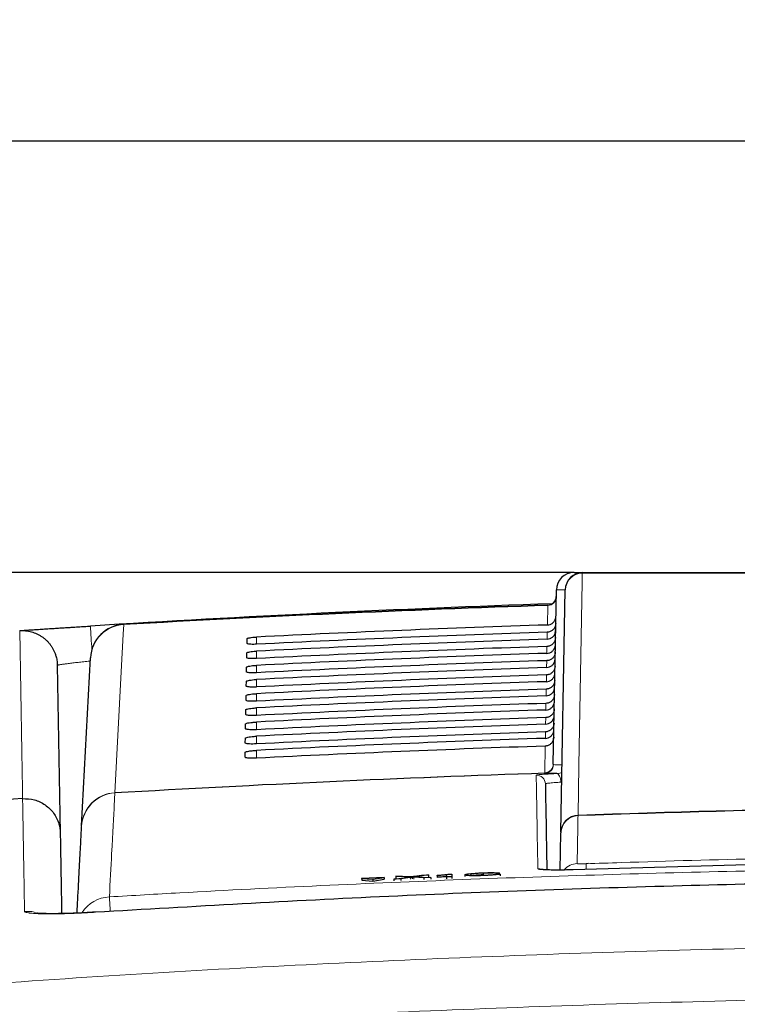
# Paper-space layout 'Blatt5' of a CAD drawing. Header units: millimetres. Extents: x 5 to 418, y 2 to 292.
# Tile 21 of 31: x 182 to 209, y 222 to 260. Entities that reach past the tile are written whole.
import ezdxf

# ---------------------------------------------------------------- set-up
doc = ezdxf.new("R2010")
doc.units = ezdxf.units.MM
doc.layers.add('SLD-0', color=7, linetype='Continuous')
doc.styles.add('SLDTEXTSTYLE0', font='TXT', dxfattribs={"width": 0.605})
doc.dimstyles.new('SLDDIMSTYLE6', dxfattribs={"dimtxt": 3.5, "dimasz": 3.302, "dimexe": 0, "dimexo": 0.0625, "dimgap": 0.875, "dimtad": 1, "dimlfac": 1.5, "dimrnd": 1e-09, "dimzin": 12, "dimdsep": 46, "dimtxsty": 'SLDTEXTSTYLE0', "dimsah": 1, "dimcen": 0.09, "dimadec": 0, "dimazin": 3, "dimtfac": 1, "dimtofl": 0, "dimtmove": 0, "dimatfit": 3, "dimfxl": 1, "dimfrac": 2, "dimtolj": 1, "dimtzin": 12, "dimarcsym": 0})

# ---------------------------------------------------------------- blocks, each defined once
blk = doc.blocks.new('_D_28')
at = {"layer": 'SLD-0'}
for p, q in [((202.678, 238.687), (138.356, 238.687)), ((139.356, 124.087), (139.356, 238.687)), ((149.356, 124.087), (138.356, 124.087))]:
    blk.add_line(p, q, dxfattribs=at)
for points in [[(139.356, 238.687), (138.848, 235.385), (139.864, 235.385)], [(139.356, 124.087), (139.864, 127.389), (138.848, 127.389)]]:
    blk.add_solid(points, dxfattribs=at)
at = {"layer": 'SLD-0', "insert": (134.844, 175.372), "char_height": 3.5, "attachment_point": 1, "rotation": 90, "style": 'SLDTEXTSTYLE0'}
blk.add_mtext('171,9', dxfattribs=at)
blk = doc.blocks.new('_D_29')
at = {"layer": 'SLD-0'}
for p, q in [((149.356, 124.887), (149.356, 255.974)), ((298.023, 124.887), (298.023, 255.974)), ((149.356, 254.974), (298.023, 254.974))]:
    blk.add_line(p, q, dxfattribs=at)
for points in [[(149.356, 254.974), (152.658, 254.466), (152.658, 255.482)], [(298.023, 254.974), (294.721, 255.482), (294.721, 254.466)]]:
    blk.add_solid(points, dxfattribs=at)
at = {"layer": 'SLD-0', "insert": (219.679, 259.485), "char_height": 3.5, "attachment_point": 1, "style": 'SLDTEXTSTYLE0'}
blk.add_mtext('223', dxfattribs=at)

psp = doc.layouts.new('Blatt5')

# ---------------------------------------------------------------- linework, layer by layer
at = {"color": 7, "linetype": 'Continuous', "lineweight": 25}
for p, q in [((202.6779, 238.6874), (203.0122, 238.6874)), ((201.8966, 231.4615), (202.0113, 238.0324)), ((202.1863, 228.9047), (202.3457, 238.0324)), ((181.7513, 236.4974), (181.7507, 236.4973)), ((190.3327, 236.0122), (190.3358, 236.191)), ((190.3233, 235.4758), (190.3264, 235.6546)), ((183.1721, 235.1902), (183.2828, 228.8524)), ((184.0901, 229.133), (184.4225, 235.4748)), ((190.314, 234.9395), (190.3171, 235.1183)), ((190.3046, 234.4031), (190.3077, 234.5819)), ((190.2952, 233.8668), (190.2984, 234.0455)), ((190.2859, 233.3304), (190.289, 233.5092)), ((190.2765, 232.794), (190.2796, 232.9728)), ((190.2671, 232.2577), (190.2703, 232.4365)), ((190.2578, 231.7213), (190.2609, 231.9001)), ((181.8607, 230.1573), (181.8613, 230.1573)), ((202.1612, 227.4633), (202.1856, 228.8618)), ((202.1863, 228.9047), (202.1856, 228.8618)), ((203.211, 227.7048), (203.131, 227.7014)), ((195.5071, 227.1818), (194.661, 227.1485)), ((194.661, 227.1485), (195.0856, 227.1164)), ((194.661, 227.1485), (194.6636, 227.082)), ((194.6636, 227.082), (195.0883, 227.0499)), ((195.0856, 227.1164), (195.5071, 227.1818)), ((195.0856, 227.1164), (195.0883, 227.0499)), ((195.0883, 227.0499), (195.5097, 227.1153)), ((195.5071, 227.1818), (195.5097, 227.1153)), ((195.8717, 227.1229), (196.4361, 227.2)), ((196.1353, 227.1333), (195.8717, 227.1229)), ((195.8717, 227.1229), (195.8743, 227.0565)), ((195.9469, 227.2279), (196.2071, 227.2381)), ((196.4361, 227.2), (195.9469, 227.2279)), ((195.9469, 227.2279), (195.9495, 227.1614)), ((195.9591, 227.1609), (195.9495, 227.1614)), ((196.4966, 227.1826), (196.1353, 227.1333)), ((196.1353, 227.1333), (196.1379, 227.0676)), ((196.2071, 227.2381), (196.4753, 227.2228)), ((196.5685, 227.1924), (196.5711, 227.1277)), ((197.0057, 227.1675), (196.6316, 227.1888)), ((196.6549, 227.2299), (196.9204, 227.2662)), ((197.1844, 227.2765), (196.6982, 227.2101)), ((196.6982, 227.2101), (197.2663, 227.1778)), ((196.9204, 227.2662), (197.1844, 227.2765)), ((197.2663, 227.1778), (197.0057, 227.1675)), ((197.0057, 227.1675), (197.0083, 227.1035)), ((197.1844, 227.2765), (197.1869, 227.2125)), ((197.2663, 227.1778), (197.2688, 227.1141)), ((197.5103, 227.2518), (197.5099, 227.2638)), ((197.5103, 227.2518), (197.5128, 227.1882)), ((197.866, 227.2013), (197.8634, 227.2807)), ((198.0625, 227.2091), (197.866, 227.2013)), ((197.866, 227.2013), (197.8685, 227.1379)), ((197.9326, 227.306), (198.0591, 227.3109)), ((198.0591, 227.3109), (198.0625, 227.2091)), ((198.0591, 227.3109), (198.0616, 227.2472)), ((198.0625, 227.2091), (198.065, 227.1456)), ((198.5518, 227.2801), (198.5543, 227.2163)), ((199.246, 227.3471), (199.2485, 227.2821)), ((199.8475, 227.3529), (199.6316, 227.3413)), ((199.672, 227.3084), (199.8882, 227.3135)), ((199.8475, 227.3529), (199.8491, 227.3126)), ((199.8882, 227.3135), (199.8908, 227.247))]:
    psp.add_line(p, q, dxfattribs=at)
at = {"color": 7, "linetype": 'Continuous', "lineweight": 18}
for p, q in [((201.6715, 236.7089), (201.6844, 237.4457)), ((201.6844, 237.4457), (201.6847, 237.4575)), ((201.9938, 237.0266), (201.9936, 237.0266)), ((185.6786, 236.7244), (185.678, 236.7362)), ((201.6622, 236.1743), (201.6668, 236.4373)), ((190.6894, 235.9821), (190.6894, 236.2558)), ((190.6894, 235.445), (190.6894, 235.7212)), ((201.6529, 235.6397), (201.6574, 235.9002)), ((190.6894, 234.9079), (190.6894, 235.1866)), ((201.6436, 235.1052), (201.6481, 235.3632)), ((201.6343, 234.5706), (201.6387, 234.8261)), ((190.6894, 234.3707), (190.6894, 234.652)), ((190.6894, 233.8336), (190.6894, 234.1174)), ((201.625, 234.036), (201.6294, 234.289)), ((201.6156, 233.5015), (201.62, 233.7519)), ((190.6894, 233.2965), (190.6894, 233.5827)), ((190.6894, 232.7594), (190.6894, 233.0481)), ((201.6063, 232.9669), (201.6106, 233.2149)), ((201.597, 232.4323), (201.6013, 232.6778)), ((190.6894, 232.2222), (190.6894, 232.5135)), ((190.6894, 231.6851), (190.6894, 231.9789)), ((201.5744, 231.1371), (201.5919, 232.1407)), ((201.8966, 231.4615), (201.898, 231.4505)), ((201.898, 231.4505), (201.9046, 231.442)), ((201.5762, 231.1264), (201.5744, 231.1371)), ((201.5846, 231.1154), (201.5762, 231.1264)), ((185.343, 230.3711), (185.3449, 230.3825)), ((202.8287, 229.5151), (202.8302, 229.5366)), ((196.4966, 227.1826), (196.4992, 227.1178)), ((196.6316, 227.1888), (196.6342, 227.1243))]:
    psp.add_line(p, q, dxfattribs=at)
at = {"color": 7, "linetype": 'Continuous', "lineweight": 18, "flags": 128}
for points in [[(202.99, 238.6643), (202.984, 238.3188), (202.9598, 236.9369), (202.863, 231.4092), (202.8302, 229.5366)], [(185.6786, 236.7244), (185.6599, 236.3692), (185.5852, 234.9481), (185.3449, 230.3825)], [(181.8613, 230.1573), (181.8552, 230.5113), (181.8306, 231.9274), (181.7513, 236.4974)], [(202.1816, 230.7783), (202.1761, 230.8417), (202.1657, 230.9025), (202.1508, 230.9585), (202.132, 231.0075), (202.11, 231.0478), (202.0855, 231.078), (202.0596, 231.0968), (202.033, 231.1037)], [(202.8287, 229.5151), (202.8272, 229.432), (202.8214, 229.0994), (202.797, 227.7091)], [(181.9347, 225.9048), (182.2041, 225.8956), (182.3529, 225.8667)]]:
    psp.add_lwpolyline(points, dxfattribs=at)
at = {"color": 7, "linetype": 'Continuous', "lineweight": 25}
for centre, radius, start, end in [((202.6779, 238.0207), 0.6667, 90, 179), ((203.0122, 238.0207), 0.6667, 90, 179), ((201.6737, 237.7906), 0.3333, 271.89151, 359), ((223.6894, -395.4459), 633.3333, 91.9756851, 93.5549048), ((223.6894, -428.8459), 666.6667, 91.8915084, 93.2686177), ((185.754, 235.405), 1.3333, 93.26862, 177), ((223.6894, -428.8459), 660.3314, 91.9183596, 93.3291212), ((223.6894, -395.4459), 627, 93.8251817, 94.8388091), ((223.6894, -361.3126), 591.1958, 87.9778569, 92.0221431)]:
    psp.add_arc(centre, radius, start, end, dxfattribs=at)
at = {"color": 7, "linetype": 'Continuous', "lineweight": 18}
for centre, radius, start, end in [((202.9995, 238.0102), 0.6542, 90.83095, 178.05314), ((203.0215, 238.6563), 0.0325, 106.55634, 165.709), ((201.6751, 237.7773), 0.3317, 271.59586, 358.76105), ((223.6894, -428.8459), 666.6549, 91.8915722, 93.2686177), ((17.9433, 225.6262), 166.8422, 3.490744, 3.794925), ((185.7463, 235.4003), 1.3259, 92.92279, 176.77859), ((201.565, 231.4687), 0.3317, 271.62305, 358.7612), ((201.5641, 231.4603), 0.3341, 272.07739, 358.3284), ((223.6894, -428.8459), 660.3427, 91.9190537, 93.3289036), ((201.5713, 231.4485), 0.3333, 272.2748, 358.88583), ((201.2626, 230.7103), 0.3333, 1.01182, 91.95839), ((185.4201, 229.0403), 1.333, 93.31444, 176.99074), ((185.4139, 229.0585), 1.3258, 92.98217, 176.77889), ((223.6894, -361.3126), 591.2173, 87.9780764, 92.0219236), ((202.8514, 228.8495), 0.6659, 91.95675, 178.94807), ((202.8402, 228.8825), 0.6542, 90.87432, 178.05408), ((201.3242, 227.1814), 0.3339, 64.35013, 91.95167), ((202.8204, 227.0424), 0.6671, 92.00553, 139.79922), ((120.1091, 224.5859), 83.0799, 2.001397, 2.148115), ((185.214, 225.1203), 1.3333, 93.3116, 146.14426), ((146.6568, 223.6925), 38.579, 3.30461, 4.101)]:
    psp.add_arc(centre, radius, start, end, dxfattribs=at)
psp.add_ellipse((203.3447, 238.0207), major_axis=(1.3333, -0.0116), ratio=0.0087242, start_param=2.4177126, end_param=3.1415165, dxfattribs=at)
at = {"color": 7, "linetype": 'Continuous', "lineweight": 25}
for centre, major_axis, start_param, end_param in [((223.6894, -430.4048), (0, 667.4769), 0.0329928, 0.0494602), ((223.6894, -427.2949), (0, 664.0975), 0.0331679, 0.0497121), ((223.6894, -430.4036), (0, 666.9417), 0.0330333, 0.0494999), ((223.6894, -427.2962), (0, 663.5622), 0.0332088, 0.0497522), ((223.6894, -430.4023), (0, 666.4065), 0.0330738, 0.0495397), ((223.6894, -427.2974), (0, 663.027), 0.0332497, 0.0497924), ((223.6894, -430.4011), (0, 665.8713), 0.0331144, 0.0495796), ((223.6894, -427.2987), (0, 662.4918), 0.0332907, 0.0498327), ((223.6894, -430.3998), (0, 665.3361), 0.0331551, 0.0496195), ((223.6894, -427.2999), (0, 661.9566), 0.0333318, 0.049873), ((223.6894, -430.3986), (0, 664.8009), 0.0331958, 0.0496595), ((223.6894, -427.3012), (0, 661.4214), 0.033373, 0.0499134), ((223.6894, -430.3973), (0, 664.2657), 0.0332366, 0.0496995), ((223.6894, -427.3024), (0, 660.8862), 0.0334142, 0.0499539), ((223.6894, -430.3961), (0, 663.7304), 0.0332775, 0.0497396), ((223.6894, -427.3037), (0, 660.351), 0.0334555, 0.0499944), ((223.6894, -430.3948), (0, 663.1952), 0.0333184, 0.0497798), ((223.6894, -427.3049), (0, 659.8157), 0.0334968, 0.050035)]:
    psp.add_ellipse(centre, major_axis=major_axis, ratio=0.9999973, start_param=start_param, end_param=end_param, dxfattribs=at)
at = {"color": 7, "linetype": 'Continuous', "lineweight": 18}
for points, knots in [([(244.3889, 238.6643), (242.6848, 238.6644), (239.275, 238.6645), (234.1331, 238.6646), (228.9734, 238.6647), (224.3653, 238.6647), (220.3201, 238.6647), (216.8405, 238.6647), (213.3618, 238.6646), (209.8854, 238.6645), (206.4261, 238.6644), (204.1309, 238.6643), (202.99, 238.6643)], [0, 0, 0, 0, 0.1240156, 0.248154, 0.3726687, 0.4973114, 0.5811585, 0.6650056, 0.7488917, 0.8328946, 0.9169361, 1, 1, 1, 1]), ([(184.4161, 235.352), (184.408, 235.3511), (184.3629, 235.3462), (184.2807, 235.3371), (184.17, 235.3247), (184.062, 235.3123), (183.9228, 235.2961), (183.7911, 235.2802), (183.6702, 235.2651), (183.5856, 235.2543), (183.5078, 235.2441), (183.4362, 235.2344), (183.3726, 235.2255), (183.3172, 235.2175), (183.2704, 235.2104), (183.2319, 235.2041), (183.1999, 235.1983), (183.1768, 235.1933), (183.1737, 235.1912), (183.1721, 235.1902)], [0, 0, 0, 0, 0.0120407, 0.0675763, 0.1243128, 0.1814635, 0.2366319, 0.3488287, 0.4059903, 0.4613296, 0.5170538, 0.5733753, 0.6305156, 0.6857502, 0.741371, 0.7975918, 0.8546354, 0.9268767, 1, 1, 1, 1]), ([(201.2512, 231.0434), (201.2659, 231.0481), (201.2953, 231.0577), (201.5258, 231.0766), (201.7949, 231.0925), (201.9808, 231.1012), (202.033, 231.1037)], [0, 0, 0, 0, 0.2949123, 0.5898446, 0.8848018, 1, 1, 1, 1]), ([(201.9046, 231.442), (201.9331, 231.4375), (201.9838, 231.4296), (202.1552, 231.4293), (202.2304, 231.4291)], [0, 0, 0, 0, 0.560985, 1, 1, 1, 1]), ([(202.033, 231.1037), (202.0705, 231.1069), (202.1369, 231.1127), (202.1985, 231.1318), (202.2253, 231.1401)], [0, 0, 0, 0, 0.5638041, 1, 1, 1, 1]), ([(201.3128, 227.5151), (201.3126, 227.5294), (201.3113, 227.6014), (201.3061, 227.8994), (201.2864, 229.0303), (201.2659, 230.2048), (201.2547, 230.8458), (201.2512, 231.0434)], [0, 0, 0, 0, 0.0088087, 0.0440433, 0.1849823, 0.7487663, 1, 1, 1, 1]), ([(202.1816, 230.7783), (202.1424, 230.776), (202.0031, 230.7677), (201.8014, 230.7519), (201.6288, 230.7322), (201.6068, 230.7215), (201.5958, 230.7162)], [0, 0, 0, 0, 0.1151457, 0.4100518, 0.7050246, 1, 1, 1, 1]), ([(185.343, 230.3711), (185.3417, 230.3463), (185.3352, 230.2225), (185.3043, 229.6333), (185.2439, 228.4842), (185.1667, 227.0153), (185.137, 226.4514)], [0, 0, 0, 0, 0.0322876, 0.1614382, 0.6780666, 1, 1, 1, 1]), ([(181.9347, 225.9048), (181.9335, 225.9729), (181.9276, 226.3132), (181.9131, 227.1455), (181.894, 228.2466), (181.8739, 229.4016), (181.8655, 229.886), (181.8607, 230.1573)], [0, 0, 0, 0, 0.0320694, 0.1603478, 0.4169318, 0.6735157, 1, 1, 1, 1]), ([(203.1305, 227.7), (203.5747, 227.7152), (205.7957, 227.7911), (209.3756, 227.8929), (212.5119, 227.9517), (213.8707, 227.9772)], [0, 0, 0, 0, 0.1241023, 0.6205161, 1, 1, 1, 1]), ([(185.137, 226.4514), (186.0244, 226.5027), (190.4616, 226.7589), (198.4536, 227.1297), (209.1171, 227.4555), (219.7883, 227.6057), (230.4653, 227.5831), (241.1029, 227.3834), (251.6975, 227.0247), (258.7268, 226.6425), (262.2419, 226.4514)], [0, 0, 0, 0, 0.0345653, 0.1728308, 0.3110963, 0.4493987, 0.587812, 0.7262622, 0.8631132, 1, 1, 1, 1]), ([(202.6457, 227.4721), (202.6089, 227.471), (202.535, 227.4687), (202.424, 227.4661), (202.3132, 227.464), (202.2051, 227.4627), (202.0658, 227.4618), (201.9339, 227.4622), (201.8129, 227.464), (201.6998, 227.4667), (201.5995, 227.4707), (201.5146, 227.4759), (201.4592, 227.4804), (201.4122, 227.4854), (201.3734, 227.491), (201.3472, 227.4965), (201.3259, 227.5028), (201.3146, 227.5088), (201.3132, 227.5135), (201.3128, 227.5151)], [0, 0, 0, 0, 0.0528087, 0.1059839, 0.1603151, 0.2150456, 0.2678503, 0.375252, 0.4299774, 0.4827901, 0.590209, 0.6449437, 0.6977626, 0.7509482, 0.8052911, 0.860034, 0.8947686, 0.9647364, 1, 1, 1, 1]), ([(202.797, 227.7091), (202.8007, 227.7069), (202.808, 227.7024), (202.8654, 227.6982), (202.9499, 227.6965), (203.0437, 227.6973), (203.1057, 227.6992), (203.1305, 227.7)], [0, 0, 0, 0, 0.2147505, 0.4295793, 0.6438148, 0.8575512, 1, 1, 1, 1]), ([(184.6073, 225.8699), (184.5086, 225.8639), (184.3102, 225.8519), (183.9682, 225.8349), (183.6225, 225.8213), (183.3526, 225.8142), (183.0954, 225.8095), (182.8541, 225.8079), (182.6424, 225.8107), (182.5215, 225.8141), (182.4308, 225.8173), (182.3269, 225.8225), (182.217, 225.8306), (182.139, 225.8388), (182.0598, 225.85), (181.9985, 225.8627), (181.954, 225.8797), (181.9369, 225.8932), (181.9352, 225.9019), (181.9347, 225.9048)], [0, 0, 0, 0, 0.0706954, 0.142053, 0.2479577, 0.3289213, 0.3562195, 0.4622051, 0.5432392, 0.5705628, 0.5969126, 0.64983, 0.703511, 0.757974, 0.7853377, 0.8645468, 0.9182084, 0.9726485, 1, 1, 1, 1]), ([(170.6559, 222.3975), (175.0618, 222.7489), (183.8756, 223.4518), (197.1282, 224.1472), (210.4015, 224.579), (224.4111, 224.7283), (237.128, 224.5696), (248.5449, 224.1983), (257.9434, 223.747), (267.3384, 223.1629), (273.5946, 222.6526), (276.723, 222.3975)], [0, 0, 0, 0, 0.124856, 0.2497693, 0.3748552, 0.4999988, 0.6455286, 0.7340953, 0.8226824, 0.9113309, 1, 1, 1, 1]), ([(276.5527, 220.4489), (272.161, 220.7992), (263.3755, 221.4999), (250.1654, 222.193), (236.9348, 222.6236), (223.6996, 222.7642), (210.4705, 222.6239), (197.25, 222.1946), (184.0297, 221.5018), (175.228, 220.7999), (170.8262, 220.4489)], [0, 0, 0, 0, 0.1248563, 0.2497699, 0.3748561, 0.5, 0.6248563, 0.7497699, 0.8748561, 1, 1, 1, 1])]:
    psp.add_open_spline(points, degree=3, knots=knots, dxfattribs=at)
at = {"color": 7, "linetype": 'Continuous', "lineweight": 25}
for points, knots in [([(203.0122, 238.6874), (206.4591, 238.6874), (213.3671, 238.6874), (223.7495, 238.6874), (234.1084, 238.6874), (240.9426, 238.6874), (244.3667, 238.6874)], [0, 0, 0, 0, 0.2508222, 0.5026819, 0.7508343, 1, 1, 1, 1]), ([(201.6715, 236.7089), (201.7087, 236.7138), (201.783, 236.7236), (201.8806, 236.7841), (201.9534, 236.871), (201.987, 236.9576), (201.9921, 237.0108), (201.9936, 237.0266)], [0, 0, 0, 0, 0.225254, 0.4504807, 0.6764687, 0.9039241, 1, 1, 1, 1]), ([(181.7507, 236.4973), (181.7515, 236.4974), (181.7539, 236.4975), (181.7762, 236.499), (181.8173, 236.5017), (181.88, 236.5059), (181.9887, 236.5131), (182.1416, 236.5231), (182.3132, 236.5344), (182.5111, 236.5473), (182.7069, 236.5601), (182.9051, 236.5729), (183.0947, 236.5851), (183.3176, 236.5994), (183.5146, 236.6119), (183.7291, 236.6255), (183.9481, 236.6393), (184.1914, 236.6546), (184.3433, 236.664), (184.4196, 236.6688)], [0, 0, 0, 0, 0.0346971, 0.1044324, 0.1394994, 0.1892245, 0.2796456, 0.3543125, 0.4174294, 0.4946516, 0.5694081, 0.6058264, 0.6725426, 0.7300091, 0.7846556, 0.8243998, 0.8911739, 0.9453305, 1, 1, 1, 1]), ([(201.9893, 236.7684), (201.9849, 236.7302), (201.976, 236.6539), (201.9158, 236.5532), (201.8286, 236.4785), (201.7397, 236.4433), (201.6846, 236.4388), (201.6668, 236.4373)], [0, 0, 0, 0, 0.2249122, 0.4498651, 0.6736204, 0.8949376, 1, 1, 1, 1]), ([(181.7513, 236.4974), (181.788, 236.4989), (181.8617, 236.502), (181.9733, 236.4949), (182.0851, 236.479), (182.195, 236.4535), (182.3374, 236.4075), (182.4736, 236.3438), (182.5999, 236.2637), (182.6891, 236.1961), (182.7722, 236.1214), (182.8496, 236.0392), (182.9196, 235.9507), (182.9815, 235.8573), (183.0353, 235.7593), (183.0812, 235.6559), (183.1247, 235.5299), (183.159, 235.3799), (183.1707, 235.2592), (183.172, 235.1956), (183.1721, 235.1902)], [0, 0, 0, 0, 0.051027, 0.1024085, 0.1549083, 0.2077943, 0.2588212, 0.3626065, 0.4154881, 0.4665613, 0.5179881, 0.5705289, 0.623454, 0.6746318, 0.7261639, 0.7788121, 0.8318455, 0.9114587, 0.9924248, 1, 1, 1, 1]), ([(201.6622, 236.1743), (201.6994, 236.1792), (201.7737, 236.189), (201.8713, 236.2496), (201.944, 236.3364), (201.9792, 236.4268), (201.9833, 236.4841), (201.9847, 236.5038)], [0, 0, 0, 0, 0.2200079, 0.4399891, 0.6607138, 0.8828719, 1, 1, 1, 1]), ([(190.6894, 235.9821), (190.6741, 235.9815), (190.6192, 235.979), (190.5269, 235.9783), (190.4293, 235.9829), (190.3607, 235.9928), (190.3347, 236.0036), (190.3331, 236.0105), (190.3327, 236.0122)], [0, 0, 0, 0, 0.0819832, 0.2941466, 0.5056511, 0.7175519, 0.931033, 1, 1, 1, 1]), ([(190.3358, 236.191), (190.3365, 236.1931), (190.3389, 236.2007), (190.3691, 236.2146), (190.4421, 236.2313), (190.5439, 236.2454), (190.6319, 236.2528), (190.6806, 236.2554), (190.6894, 236.2558)], [0, 0, 0, 0, 0.0850535, 0.30199052, 0.51961151, 0.73676938, 0.95223374, 1, 1, 1, 1]), ([(201.6529, 235.6397), (201.6901, 235.6446), (201.7644, 235.6545), (201.862, 235.715), (201.9347, 235.8019), (201.9699, 235.8923), (201.9739, 235.9495), (201.9753, 235.9693)], [0, 0, 0, 0, 0.2200138, 0.4400009, 0.6607316, 0.8828958, 1, 1, 1, 1]), ([(201.9799, 236.2313), (201.9755, 236.1932), (201.9667, 236.1168), (201.9064, 236.0161), (201.8192, 235.9414), (201.7303, 235.9062), (201.6752, 235.9017), (201.6574, 235.9002)], [0, 0, 0, 0, 0.2249182, 0.4498771, 0.6736383, 0.8949613, 1, 1, 1, 1]), ([(190.3264, 235.6546), (190.3272, 235.6569), (190.3298, 235.6647), (190.3615, 235.6792), (190.437, 235.6963), (190.5419, 235.7107), (190.6317, 235.7182), (190.681, 235.7208), (190.6894, 235.7212)], [0, 0, 0, 0, 0.08853685, 0.30549419, 0.52312074, 0.74026227, 0.95569578, 1, 1, 1, 1]), ([(201.9705, 235.6942), (201.9661, 235.6561), (201.9573, 235.5798), (201.897, 235.4791), (201.8098, 235.4043), (201.7209, 235.3692), (201.6658, 235.3646), (201.6481, 235.3632)], [0, 0, 0, 0, 0.2249241, 0.449889, 0.6736562, 0.8949851, 1, 1, 1, 1]), ([(190.3171, 235.1183), (190.3179, 235.1207), (190.3206, 235.1288), (190.354, 235.1437), (190.4319, 235.1613), (190.5399, 235.176), (190.6315, 235.1836), (190.6814, 235.1862), (190.6894, 235.1866)], [0, 0, 0, 0, 0.0918409, 0.3088174, 0.5264491, 0.7435751, 0.9589796, 1, 1, 1, 1]), ([(190.6894, 235.445), (190.6731, 235.4443), (190.6161, 235.4418), (190.5209, 235.4411), (190.4211, 235.4459), (190.3512, 235.4561), (190.3252, 235.4672), (190.3237, 235.4742), (190.3233, 235.4758)], [0, 0, 0, 0, 0.08535942, 0.29750523, 0.50900587, 0.7209231, 0.93443429, 1, 1, 1, 1]), ([(201.6436, 235.1052), (201.6808, 235.1101), (201.7551, 235.1199), (201.8526, 235.1805), (201.9253, 235.2673), (201.9606, 235.3577), (201.9646, 235.415), (201.966, 235.4347)], [0, 0, 0, 0, 0.2200197, 0.4400127, 0.6607494, 0.8829196, 1, 1, 1, 1]), ([(190.6894, 234.9079), (190.672, 234.9071), (190.613, 234.9045), (190.5149, 234.9039), (190.4129, 234.9089), (190.3417, 234.9195), (190.3158, 234.9307), (190.3143, 234.9379), (190.314, 234.9395)], [0, 0, 0, 0, 0.0885636, 0.3006931, 0.5121907, 0.724124, 0.9376639, 1, 1, 1, 1]), ([(201.6343, 234.5706), (201.6714, 234.5755), (201.7458, 234.5853), (201.8433, 234.6459), (201.916, 234.7328), (201.9512, 234.8232), (201.9553, 234.8804), (201.9567, 234.9001)], [0, 0, 0, 0, 0.2200256, 0.4400245, 0.6607672, 0.8829435, 1, 1, 1, 1]), ([(201.9612, 235.1572), (201.9567, 235.119), (201.9479, 235.0427), (201.8877, 234.942), (201.8004, 234.8672), (201.7116, 234.8321), (201.6565, 234.8275), (201.6387, 234.8261)], [0, 0, 0, 0, 0.2249301, 0.449901, 0.6736741, 0.8950089, 1, 1, 1, 1]), ([(190.3077, 234.5819), (190.3086, 234.5845), (190.3115, 234.5929), (190.3465, 234.6083), (190.4269, 234.6263), (190.5379, 234.6413), (190.6313, 234.6489), (190.6819, 234.6516), (190.6894, 234.652)], [0, 0, 0, 0, 0.09497923, 0.31197387, 0.5296104, 0.74672165, 0.96209856, 1, 1, 1, 1]), ([(201.9518, 234.6201), (201.9474, 234.5819), (201.9385, 234.5056), (201.8783, 234.4049), (201.7911, 234.3302), (201.7022, 234.295), (201.6471, 234.2905), (201.6294, 234.289)], [0, 0, 0, 0, 0.2249361, 0.4499129, 0.673692, 0.8950327, 1, 1, 1, 1]), ([(190.2984, 234.0455), (190.2993, 234.0483), (190.3024, 234.057), (190.3389, 234.0728), (190.4218, 234.0912), (190.5359, 234.1066), (190.6311, 234.1143), (190.6823, 234.117), (190.6894, 234.1174)], [0, 0, 0, 0, 0.097964, 0.3149759, 0.5326169, 0.7497141, 0.965065, 1, 1, 1, 1]), ([(190.6894, 234.3707), (190.671, 234.3699), (190.6098, 234.3672), (190.5089, 234.3667), (190.4047, 234.3719), (190.3323, 234.3828), (190.3063, 234.3943), (190.3049, 234.4016), (190.3046, 234.4031)], [0, 0, 0, 0, 0.0916086, 0.3037232, 0.5152183, 0.7271671, 0.9407346, 1, 1, 1, 1]), ([(201.9424, 234.083), (201.938, 234.0449), (201.9292, 233.9686), (201.8689, 233.8678), (201.7817, 233.7931), (201.6928, 233.7579), (201.6377, 233.7534), (201.62, 233.7519)], [0, 0, 0, 0, 0.2249421, 0.449925, 0.67371, 0.8950566, 1, 1, 1, 1]), ([(201.625, 234.036), (201.6621, 234.0409), (201.7365, 234.0508), (201.834, 234.1113), (201.9067, 234.1982), (201.9419, 234.2886), (201.9459, 234.3458), (201.9473, 234.3656)], [0, 0, 0, 0, 0.2200315, 0.4400364, 0.6607851, 0.8829674, 1, 1, 1, 1]), ([(190.6894, 233.8336), (190.6699, 233.8328), (190.6067, 233.83), (190.5029, 233.8295), (190.3965, 233.8349), (190.3229, 233.8461), (190.2969, 233.8579), (190.2955, 233.8652), (190.2952, 233.8668)], [0, 0, 0, 0, 0.0945061, 0.3066068, 0.5181, 0.730064, 0.9436579, 1, 1, 1, 1]), ([(201.6156, 233.5015), (201.6528, 233.5064), (201.7271, 233.5162), (201.8247, 233.5768), (201.8974, 233.6637), (201.9326, 233.754), (201.9366, 233.8113), (201.938, 233.831)], [0, 0, 0, 0, 0.2200375, 0.4400482, 0.660803, 0.8829914, 1, 1, 1, 1]), ([(190.6894, 233.2965), (190.6689, 233.2956), (190.6036, 233.2927), (190.4969, 233.2923), (190.3884, 233.2979), (190.3134, 233.3095), (190.2875, 233.3215), (190.2861, 233.3289), (190.2859, 233.3304)], [0, 0, 0, 0, 0.09726656, 0.30935445, 0.52084616, 0.73282487, 0.94644412, 1, 1, 1, 1]), ([(190.289, 233.5092), (190.29, 233.512), (190.2934, 233.5211), (190.3314, 233.5374), (190.4168, 233.5562), (190.5339, 233.5719), (190.6309, 233.5797), (190.6827, 233.5824), (190.6894, 233.5827)], [0, 0, 0, 0, 0.1008064, 0.3178345, 0.5354797, 0.7525636, 0.9678898, 1, 1, 1, 1]), ([(201.933, 233.5459), (201.9286, 233.5078), (201.9198, 233.4315), (201.8595, 233.3308), (201.7723, 233.256), (201.6835, 233.2209), (201.6284, 233.2163), (201.6106, 233.2149)], [0, 0, 0, 0, 0.2249481, 0.449937, 0.673728, 0.8950805, 1, 1, 1, 1]), ([(190.2796, 232.9728), (190.2808, 232.9758), (190.2843, 232.9852), (190.3239, 233.0019), (190.4117, 233.0212), (190.5319, 233.0372), (190.6306, 233.0451), (190.6831, 233.0478), (190.6894, 233.0481)], [0, 0, 0, 0, 0.1035163, 0.3205598, 0.538209, 0.7552801, 0.970583, 1, 1, 1, 1]), ([(201.9237, 233.0089), (201.9192, 232.9707), (201.9104, 232.8944), (201.8502, 232.7937), (201.7629, 232.7189), (201.6741, 232.6838), (201.619, 232.6792), (201.6013, 232.6778)], [0, 0, 0, 0, 0.2249541, 0.449949, 0.673746, 0.8951044, 1, 1, 1, 1]), ([(201.6063, 232.9669), (201.6435, 232.9718), (201.7178, 232.9816), (201.8154, 233.0422), (201.888, 233.1291), (201.9233, 233.2195), (201.9273, 233.2767), (201.9287, 233.2964)], [0, 0, 0, 0, 0.2200434, 0.4400601, 0.6608209, 0.8830154, 1, 1, 1, 1]), ([(190.6894, 232.7594), (190.6679, 232.7584), (190.6004, 232.7555), (190.4909, 232.7551), (190.3802, 232.7609), (190.304, 232.7728), (190.278, 232.7851), (190.2768, 232.7926), (190.2765, 232.794)], [0, 0, 0, 0, 0.0998996, 0.3119756, 0.5234662, 0.7354592, 0.9491028, 1, 1, 1, 1]), ([(201.597, 232.4323), (201.6342, 232.4372), (201.7085, 232.4471), (201.806, 232.5076), (201.8787, 232.5946), (201.9139, 232.6849), (201.918, 232.7421), (201.9193, 232.7619)], [0, 0, 0, 0, 0.22004937, 0.44007205, 0.66083888, 0.88303949, 1, 1, 1, 1]), ([(190.6894, 232.2222), (190.6668, 232.2212), (190.5973, 232.2182), (190.4849, 232.2179), (190.372, 232.2239), (190.2946, 232.2361), (190.2686, 232.2486), (190.2674, 232.2563), (190.2671, 232.2577)], [0, 0, 0, 0, 0.1024138, 0.3144788, 0.5259687, 0.7379756, 0.9516424, 1, 1, 1, 1]), ([(190.2703, 232.4365), (190.2715, 232.4396), (190.2752, 232.4492), (190.3164, 232.4665), (190.4067, 232.4861), (190.5299, 232.5025), (190.6304, 232.5104), (190.6836, 232.5132), (190.6894, 232.5135)], [0, 0, 0, 0, 0.1061028, 0.323161, 0.5408139, 0.7578729, 0.9731535, 1, 1, 1, 1]), ([(201.9143, 232.4718), (201.9099, 232.4336), (201.901, 232.3573), (201.8408, 232.2566), (201.7536, 232.1819), (201.6647, 232.1467), (201.6096, 232.1422), (201.5919, 232.1407)], [0, 0, 0, 0, 0.2249602, 0.4499611, 0.6737641, 0.8951284, 1, 1, 1, 1]), ([(190.2609, 231.9001), (190.2622, 231.9034), (190.2661, 231.9133), (190.3089, 231.931), (190.4016, 231.9511), (190.5279, 231.9677), (190.6302, 231.9758), (190.684, 231.9786), (190.6894, 231.9789)], [0, 0, 0, 0, 0.1085743, 0.3256464, 0.5433028, 0.7603502, 0.9756098, 1, 1, 1, 1]), ([(190.6894, 231.6851), (190.6658, 231.6841), (190.5942, 231.6809), (190.4789, 231.6807), (190.3639, 231.6869), (190.2851, 231.6994), (190.2592, 231.7122), (190.258, 231.7199), (190.2578, 231.7213)], [0, 0, 0, 0, 0.1048171, 0.3168719, 0.5283614, 0.7403818, 0.9540709, 1, 1, 1, 1]), ([(202.033, 231.1037), (201.9228, 231.1038), (201.6936, 231.1041), (201.6218, 231.1115), (201.5846, 231.1154)], [0, 0, 0, 0, 0.4810346, 1, 1, 1, 1]), ([(201.5958, 230.7162), (201.603, 230.3048), (201.6164, 229.5371), (201.641, 228.1265), (201.6525, 227.4719)], [0, 0, 0, 0, 0.5359368, 1, 1, 1, 1]), ([(181.8613, 230.1573), (182.0117, 230.1526), (182.3125, 230.1431), (182.7255, 229.9411), (183.0507, 229.6247), (183.2363, 229.2475), (183.28, 228.9787), (183.2826, 228.8584), (183.2828, 228.8524)], [0, 0, 0, 0, 0.20782734, 0.41565069, 0.62359381, 0.83181685, 0.99156108, 1, 1, 1, 1]), ([(183.2828, 228.8524), (183.2862, 228.6538), (183.2932, 228.2565), (183.31, 227.2944), (183.3241, 226.4847), (183.3342, 225.9055), (183.3357, 225.8216)], [0, 0, 0, 0, 0.3154284, 0.6309102, 0.9465525, 1, 1, 1, 1]), ([(183.9175, 225.8395), (183.929, 226.0584), (183.9635, 226.7168), (184.0092, 227.5888), (184.0562, 228.4854), (184.078, 228.902), (184.0889, 229.1103)], [0, 0, 0, 0, 0.142382, 0.4281878, 0.7140795, 1, 1, 1, 1]), ([(218.5548, 227.7703), (217.9341, 227.7711), (212.6299, 227.7779), (207.3275, 227.6155), (202.6457, 227.4721)], [0, 0, 0, 0, 0.11703551, 1, 1, 1, 1]), ([(198.5518, 227.2801), (198.5598, 227.2877), (198.5758, 227.303), (198.7459, 227.3278), (198.9963, 227.3475), (199.1694, 227.3554), (199.256, 227.3593)], [0, 0, 0, 0, 0.2804925, 0.5595697, 0.7796153, 1, 1, 1, 1]), ([(199.256, 227.3593), (199.3311, 227.3619), (199.4811, 227.3671), (199.6653, 227.3669), (199.7886, 227.3617), (199.8279, 227.3559), (199.8475, 227.3529)], [0, 0, 0, 0, 0.2800806, 0.5594487, 0.7795488, 1, 1, 1, 1]), ([(202.6457, 227.4729), (202.6393, 227.4727), (202.4743, 227.4664), (202.1452, 227.4614), (201.7535, 227.4648), (201.5367, 227.475), (201.4441, 227.4869), (201.444, 227.4869), (201.4439, 227.4869)], [0, 0, 0, 0, 0.0113943, 0.2906431, 0.5728067, 0.8094457, 0.9369982, 1, 1, 1, 1]), ([(262.7716, 225.8699), (261.8844, 225.9244), (257.4482, 226.1971), (249.4573, 226.5929), (238.7945, 226.9439), (228.123, 227.1106), (217.4449, 227.096), (206.6293, 226.8921), (195.6805, 226.5084), (188.2987, 226.0827), (184.6073, 225.8699)], [0, 0, 0, 0, 0.0340943, 0.170476, 0.3068577, 0.4432794, 0.5798212, 0.7164031, 0.8581791, 1, 1, 1, 1]), ([(196.4753, 227.2228), (196.4926, 227.2218), (196.5166, 227.2203), (196.5462, 227.2183), (196.5522, 227.2169), (196.5551, 227.2162)], [0, 0, 0, 0, 0.5612769, 0.7817626, 1, 1, 1, 1]), ([(196.5685, 227.1924), (196.555, 227.1906), (196.5308, 227.1873), (196.5071, 227.184), (196.4966, 227.1826)], [0, 0, 0, 0, 0.5600016, 1, 1, 1, 1]), ([(196.5551, 227.2162), (196.5737, 227.2188), (196.6069, 227.2233), (196.6402, 227.2279), (196.6549, 227.2299)], [0, 0, 0, 0, 0.5599999, 1, 1, 1, 1]), ([(196.6316, 227.1888), (196.6198, 227.1895), (196.5987, 227.1907), (196.5777, 227.1919), (196.5685, 227.1924)], [0, 0, 0, 0, 0.5599998, 1, 1, 1, 1]), ([(197.5099, 227.2638), (197.6054, 227.2712), (197.7757, 227.2843), (197.8847, 227.2994), (197.9326, 227.306)], [0, 0, 0, 0, 0.5604274, 1, 1, 1, 1]), ([(197.8634, 227.2807), (197.8028, 227.275), (197.6945, 227.2647), (197.5666, 227.2557), (197.5103, 227.2518)], [0, 0, 0, 0, 0.5596859, 1, 1, 1, 1]), ([(197.866, 227.2143), (197.8054, 227.2085), (197.6971, 227.1982), (197.5692, 227.1893), (197.5129, 227.1853)], [0, 0, 0, 0, 0.5596859, 1, 1, 1, 1]), ([(199.2638, 227.255), (199.149, 227.251), (198.92, 227.2432), (198.6775, 227.2491), (198.5713, 227.2631), (198.5583, 227.2744), (198.5518, 227.2801)], [0, 0, 0, 0, 0.2799551, 0.5580876, 0.7789116, 1, 1, 1, 1]), ([(199.246, 227.3471), (199.1918, 227.3448), (199.0837, 227.34), (198.9393, 227.3289), (198.791, 227.3105), (198.7774, 227.2976), (198.7679, 227.2886)], [0, 0, 0, 0, 0.1872234, 0.3739058, 0.5607363, 1, 1, 1, 1]), ([(198.7679, 227.2886), (198.7724, 227.2833), (198.7813, 227.2727), (198.871, 227.2616), (199.0491, 227.2598), (199.1784, 227.2639), (199.2431, 227.266)], [0, 0, 0, 0, 0.281245, 0.5607156, 0.780138, 1, 1, 1, 1]), ([(199.2486, 227.2807), (199.194, 227.2783), (199.085, 227.2735), (198.947, 227.2625), (198.8562, 227.2532), (198.845, 227.2487), (198.8436, 227.2481)], [0, 0, 0, 0, 0.3178588, 0.6347989, 0.9519906, 1, 1, 1, 1]), ([(199.2431, 227.266), (199.302, 227.2686), (199.4197, 227.274), (199.5985, 227.2897), (199.6442, 227.3013), (199.672, 227.3084)], [0, 0, 0, 0, 0.2807112, 0.5609046, 1, 1, 1, 1]), ([(199.6316, 227.3413), (199.6145, 227.3438), (199.5806, 227.3488), (199.4853, 227.3524), (199.3651, 227.3514), (199.2857, 227.3486), (199.246, 227.3471)], [0, 0, 0, 0, 0.2805533, 0.5597389, 0.7796538, 1, 1, 1, 1]), ([(199.8882, 227.3135), (199.863, 227.3073), (199.8126, 227.2949), (199.6512, 227.2771), (199.4573, 227.2635), (199.3283, 227.2578), (199.2638, 227.255)], [0, 0, 0, 0, 0.2802563, 0.5595462, 0.7795894, 1, 1, 1, 1]), ([(184.6068, 225.8756), (184.5334, 225.8705), (184.2207, 225.8489), (183.677, 225.8266), (183.0766, 225.8134), (182.6521, 225.8175), (182.4189, 225.8324), (182.3904, 225.8362), (182.3802, 225.8376)], [0, 0, 0, 0, 0.0711928, 0.3033056, 0.5327653, 0.733291, 0.9040208, 1, 1, 1, 1])]:
    psp.add_open_spline(points, degree=3, knots=knots, dxfattribs=at)

# ---------------------------------------------------------------- dimensions: what is measured, and where the dimension line sits
at = {"layer": 'SLD-0'}
dim = psp.add_linear_dim(base=(298.0228, 254.9736), p1=(149.3561, 124.8874), p2=(298.0228, 124.8874), dimstyle='SLDDIMSTYLE6', dxfattribs=at)
dim.commit()
dim.dimension.update_dxf_attribs({"geometry": '_D_29', "text_midpoint": (223.6894, 254.9736), "dimtype": 160})
dim = psp.add_linear_dim(base=(139.3561, 238.6874), p1=(149.3561, 124.0874), p2=(202.6779, 238.6874), angle=90, dimstyle='SLDDIMSTYLE6', dxfattribs=at)
dim.commit()
dim.dimension.update_dxf_attribs({"geometry": '_D_28', "text_midpoint": (139.3561, 181.3874), "dimtype": 160})

doc.saveas('drawing.dxf')
